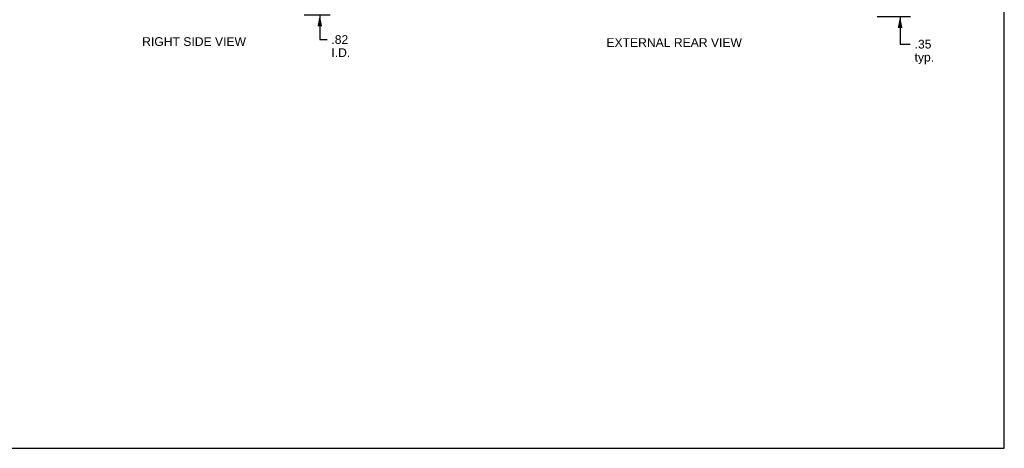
# Model space of a CAD drawing. Header units: inches. Extents: x 0 to 71, y 0 to 45.9.
# Tile 10 of 12: x 35.5 to 71, y 0 to 15.4. Entities that reach past the tile are written whole.
import ezdxf

# ---------------------------------------------------------------- set-up
doc = ezdxf.new("R2010")
doc.units = ezdxf.units.IN
doc.header["$LTSCALE"] = 3.902609
doc.header["$MEASUREMENT"] = 0
doc.layers.get('0').update_dxf_attribs({"linetype": 'CONTINUOUS'})
doc.layers.add('DIMENSIONS', color=7, linetype='CONTINUOUS')
doc.styles.get("Standard").update_dxf_attribs({"font": 'arial.ttf'})
doc.dimstyles.new('DIMSTYLE_1', dxfattribs={"dimtxt": 0.313043, "dimasz": 0.417391, "dimexe": 0.09, "dimexo": 0.07, "dimgap": 0.0375, "dimtad": 0, "dimtih": 1, "dimtoh": 1, "dimzin": 4, "dimdsep": 46, "dimtxsty": 'Standard', "dimblk": '_FILLED', "dimblk1": '_FILLED', "dimblk2": '_FILLED', "dimcen": 0.09, "dimazin": 1, "dimtfac": 1, "dimtdec": 3, "dimtofl": 0, "dimtmove": 0, "dimatfit": 3, "dimldrblk": '_FILLED', "dimfxl": 0, "dimtolj": 1, "dimtzin": 4, "dimarcsym": 0})

# ---------------------------------------------------------------- blocks, each defined once
blk = doc.blocks.new('_FILLED')
at = {"color": 0, "linetype": 'ByBlock'}
blk.add_solid([(0, 0), (-1, 0.2), (-1, -0.2)], dxfattribs=at)
blk = doc.blocks.new('*D4')
at = {"layer": 'DIMENSIONS', "color": 2, "linetype": 'Continuous'}
for p, q in [((67.202, 15.891), (67.202, 16.726)), ((65.118, 15.891), (67.577, 15.891)), ((66.371, 15.541), (67.577, 15.541)), ((67.202, 15.541), (67.202, 14.543)), ((67.202, 14.543), (67.567, 14.543))]:
    blk.add_line(p, q, dxfattribs=at)
at = {"layer": 'DIMENSIONS', "color": 2, "linetype": 'Continuous', "xscale": 0.4173913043, "yscale": 0.4173913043, "zscale": 0.4173913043}
for p, rotation in [((67.202, 15.891), 270), ((67.202, 15.541), 90)]:
    blk.add_blockref('_FILLED', p, dxfattribs=dict(at, rotation=rotation))
at = {"layer": 'DIMENSIONS', "color": 2, "linetype": 'Continuous', "insert": (67.723, 14.7), "char_height": 0.313, "width": 0.70406, "attachment_point": 1, "line_spacing_factor": 0.9}
blk.add_mtext('.35\\Ptyp.', dxfattribs=at)
blk = doc.blocks.new('*D13')
at = {"layer": 'DIMENSIONS', "color": 2, "linetype": 'Continuous'}
for p, q in [((46.292, 16.416), (46.292, 17.251)), ((45.788, 16.416), (46.668, 16.416)), ((45.726, 15.601), (46.668, 15.601)), ((46.292, 15.601), (46.292, 14.709)), ((46.292, 14.709), (46.553, 14.709))]:
    blk.add_line(p, q, dxfattribs=at)
at = {"layer": 'DIMENSIONS', "color": 2, "linetype": 'Continuous', "xscale": 0.4173913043, "yscale": 0.4173913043, "zscale": 0.4173913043}
for p, rotation in [((46.292, 16.416), 270), ((46.292, 15.601), 90)]:
    blk.add_blockref('_FILLED', p, dxfattribs=dict(at, rotation=rotation))
at = {"layer": 'DIMENSIONS', "color": 2, "linetype": 'Continuous', "insert": (46.709, 14.865), "char_height": 0.313, "width": 0.67845, "attachment_point": 1, "line_spacing_factor": 0.9}
blk.add_mtext('.82\\PI.D.', dxfattribs=at)

msp = doc.modelspace()

# ---------------------------------------------------------------- linework, layer by layer
at = {"color": 7, "linetype": 'Continuous'}
for p, q in [((70.957, 0), (70.957, 45.913)), ((0, 0), (70.957, 0))]:
    msp.add_line(p, q, dxfattribs=at)

# ---------------------------------------------------------------- texts
at = {"layer": 'DIMENSIONS', "color": 2, "linetype": 'Continuous', "char_height": 0.31304, "attachment_point": 2, "line_spacing_factor": 0.9}
for s, insert, width in [('RIGHT SIDE VIEW', (41.762, 14.793), 3.73325), ('EXTERNAL REAR VIEW', (59.061, 14.758), 4.8737)]:
    msp.add_mtext(s, dxfattribs=dict(at, insert=insert, width=width))

# ---------------------------------------------------------------- dimensions: what is measured, and where the dimension line sits
at = {"layer": 'DIMENSIONS', "color": 2, "linetype": 'Continuous'}
for base, p1, p2, text, picture, middle in [((46.292479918, 16.416419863), (45.656430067, 15.601419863), (45.717930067, 16.416419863), '<>\\PI.D.', '*D13', (47.048591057, 14.473854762)), ((67.202, 15.891), (66.301, 15.541), (65.048, 15.891), '<>\\Ptyp.', '*D4', (68.076, 14.309))]:
    dim = msp.add_linear_dim(base=base, p1=p1, p2=p2, angle=90, text=text, dimstyle='DIMSTYLE_1', dxfattribs=at)
    dim.commit()
    dim.dimension.update_dxf_attribs({"geometry": picture, "text_midpoint": middle, "dimtype": 160})

doc.saveas('drawing.dxf')
